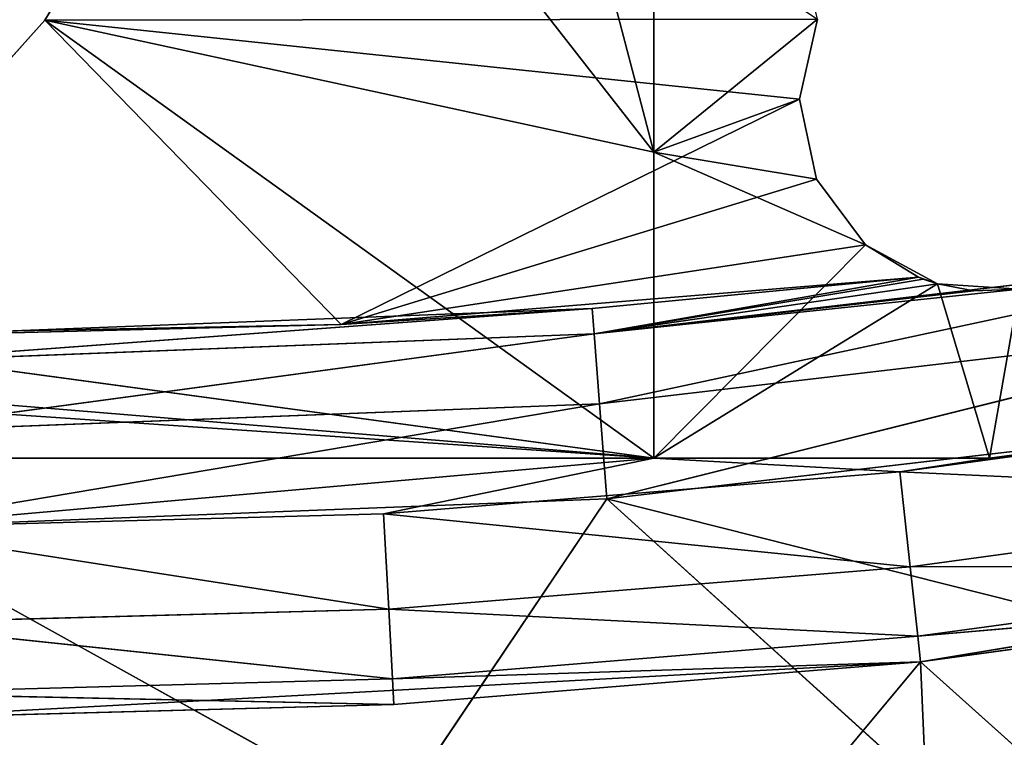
# Model space of a CAD drawing. Extents: x 0 to 110, y -110 to 0.
# Tile 191 of 256: x 55.8 to 60.95, y -106.1 to -102.34. Entities that reach past the tile are written whole.
import ezdxf

# ---------------------------------------------------------------- set-up
doc = ezdxf.new("R2010")
doc.units = 0
doc.header["$LTSCALE"] = 25.4
doc.layers.get('0').update_dxf_attribs({"color": 13, "linetype": 'CONTINUOUS'})

# ---------------------------------------------------------------- blocks, each defined once
blk = doc.blocks.new('REFLECTOR-LED-GU10-ES111-D')
at = {"color": 18}
for p, q in [((59.1195, 56, 104.6354), (50.8805, 56, 104.6354)), ((59.1195, 56, 104.6354), (50.8805, 56, 104.6354)), ((53.6575, 56, 104.2645), (59.1195, 56, 104.6354)), ((53.6575, 56, 104.2645), (59.1195, 56, 104.6354)), ((54.0824, 56, 104.2204), (59.1195, 56, 104.6354)), ((54.0824, 56, 104.2204), (59.1195, 56, 104.6354)), ((59.1195, 56, 104.6354), (54.4501, 56, 104.003)), ((55.9364, 56, 102.3444), (54.4501, 56, 104.003)), ((59.1195, 56, 104.6354), (54.4501, 56, 104.003)), ((54.4501, 56, 104.003), (55.9364, 54, 102.3444)), ((54.4501, 56, 104.003), (55.9364, 54, 102.3444)), ((55.9364, 56, 102.3444), (54.4501, 56, 104.003)), ((55, 56, 105), (59.1195, 56, 104.6354)), ((55, 56, 105), (59.1195, 56, 104.6354)), ((55, 56, 105), (57.7069, 56, 104.9267)), ((55, 56, 105), (57.7069, 56, 104.9267)), ((55, 56, 105), (57.734, 55.866, 105.4259)), ((55, 56, 105), (57.734, 55.866, 105.4259)), ((59.1195, 56, 103.0357), (55.9364, 56, 102.3444)), ((55.9364, 56, 102.3444), (59.1195, 56, 104.6354)), ((55.9364, 56, 102.3444), (59.1195, 56, 104.6354)), ((57.0979, 56, 100.444), (55.9364, 56, 102.3444)), ((59.1195, 56, 103.0357), (55.9364, 56, 102.3444)), ((55.9364, 56, 102.3444), (55.9364, 54, 102.3444)), ((55.9364, 56, 102.3444), (55.9364, 54, 102.3444)), ((55.9364, 56, 102.3444), (57.0979, 54, 100.444)), ((55.9364, 56, 102.3444), (57.0979, 54, 100.444)), ((57.0979, 56, 100.444), (55.9364, 56, 102.3444)), ((57.0979, 56, 100.444), (59.1195, 56, 103.0357)), ((57.0979, 56, 100.444), (59.1195, 56, 103.0357)), ((57.7069, 56, 104.9267), (59.1195, 56, 104.6354)), ((57.7069, 56, 104.9267), (59.1195, 56, 104.6354)), ((57.7069, 56, 104.9267), (60.4059, 56, 104.7069)), ((57.7069, 56, 104.9267), (60.4059, 56, 104.7069)), ((57.7069, 56, 104.9267), (60.46, 55.866, 105.204)), ((57.7069, 56, 104.9267), (60.46, 55.866, 105.204)), ((57.7069, 56, 104.9267), (57.734, 55.866, 105.4259)), ((57.7069, 56, 104.9267), (57.734, 55.866, 105.4259)), ((57.8961, 56, 98.3648), (59.1195, 56, 103.0357)), ((57.8961, 56, 98.3648), (59.1195, 56, 103.0357)), ((59.9701, 56, 103.1767), (59.1195, 56, 103.0357)), ((59.1195, 56, 103.0357), (60.2264, 56, 103.5201)), ((60.8747, 56, 104.6354), (59.1195, 56, 104.6354)), ((59.1195, 56, 104.6354), (60.4059, 56, 104.7069)), ((59.1195, 56, 104.6354), (60.4059, 56, 104.7069)), ((59.881, 56, 102.7577), (59.1195, 56, 103.0357)), ((59.9701, 56, 103.1767), (59.1195, 56, 103.0357)), ((59.881, 56, 102.7577), (59.1195, 56, 103.0357)), ((59.9754, 56, 102.3398), (59.1195, 56, 103.0357)), ((59.9754, 56, 102.3398), (59.1195, 56, 103.0357)), ((59.1195, 56, 98.9013), (59.1195, 56, 103.0357)), ((60.2264, 56, 103.5201), (59.1195, 56, 104.6354)), ((59.1195, 56, 104.6354), (60.6028, 56, 103.7246)), ((59.1195, 56, 104.6354), (60.6028, 56, 103.7246)), ((60.8747, 56, 104.6354), (59.1195, 56, 104.6354)), ((59.1195, 56, 103.0357), (60.2264, 56, 103.5201)), ((59.1195, 56, 103.0357), (59.1195, 56, 104.6354)), ((60.2264, 56, 103.5201), (59.1195, 56, 104.6354)), ((59.1195, 56, 103.0357), (59.1195, 56, 104.6354)), ((59.1195, 56, 98.9013), (59.1195, 56, 103.0357)), ((59.9701, 56, 103.1767), (59.881, 56, 102.7577)), ((59.881, 56, 102.7577), (59.9754, 56, 102.3398)), ((59.9754, 56, 102.3398), (59.881, 54, 102.7577)), ((59.9754, 56, 102.3398), (59.881, 54, 102.7577)), ((59.881, 56, 102.7577), (59.9754, 56, 102.3398)), ((59.881, 56, 102.7577), (59.881, 54, 102.7577)), ((59.881, 56, 102.7577), (59.881, 54, 102.7577)), ((59.881, 56, 102.7577), (59.9701, 54, 103.1767)), ((59.881, 56, 102.7577), (59.9701, 54, 103.1767)), ((59.9701, 56, 103.1767), (59.881, 56, 102.7577)), ((60.2264, 56, 103.5201), (59.9701, 56, 103.1767)), ((59.9701, 56, 103.1767), (59.9701, 54, 103.1767)), ((59.9701, 56, 103.1767), (59.9701, 54, 103.1767)), ((59.9701, 56, 103.1767), (60.2264, 54, 103.5201)), ((59.9701, 56, 103.1767), (60.2264, 54, 103.5201)), ((60.2264, 56, 103.5201), (59.9701, 56, 103.1767)), ((60.6028, 56, 103.7246), (60.2264, 56, 103.5201)), ((60.2264, 56, 103.5201), (60.2264, 54, 103.5201)), ((60.2264, 56, 103.5201), (60.2264, 54, 103.5201)), ((60.2264, 56, 103.5201), (60.5033, 54, 103.69)), ((60.2264, 56, 103.5201), (60.5033, 54, 103.69)), ((60.6028, 56, 103.7246), (60.2264, 56, 103.5201)), ((60.4059, 56, 104.7069), (60.8747, 56, 104.6354)), ((60.4059, 56, 104.7069), (60.8747, 56, 104.6354)), ((60.4059, 56, 104.7069), (63.0891, 56, 104.3413)), ((60.4059, 56, 104.7069), (63.0891, 56, 104.3413)), ((60.4059, 56, 104.7069), (63.17, 55.866, 104.8347)), ((60.4059, 56, 104.7069), (63.17, 55.866, 104.8347)), ((60.4059, 56, 104.7069), (60.46, 55.866, 105.204)), ((60.4059, 56, 104.7069), (60.46, 55.866, 105.204)), ((60.6028, 56, 103.7246), (60.5033, 54, 103.69)), ((60.6028, 56, 103.7246), (60.5033, 54, 103.69)), ((60.8747, 56, 104.6354), (60.6028, 56, 103.7246)), ((60.8747, 56, 104.6354), (60.6028, 56, 103.7246)), ((61.0304, 56, 103.7528), (60.6028, 56, 103.7246)), ((60.6028, 56, 103.7246), (60.6028, 49.7012, 103.7246)), ((60.6028, 56, 103.7246), (60.6028, 49.7012, 103.7246)), ((60.6028, 56, 103.7246), (60.7929, 49.5578, 103.7602)), ((60.6028, 56, 103.7246), (60.7929, 49.5578, 103.7602)), ((61.0304, 56, 103.7528), (60.6028, 56, 103.7246)), ((61.0304, 56, 103.7528), (60.7929, 49.5578, 103.7602)), ((61.0304, 56, 103.7528), (60.7929, 49.5578, 103.7602)), ((63.0891, 56, 104.3413), (60.8747, 56, 104.6354)), ((60.8747, 56, 104.6354), (61.0304, 56, 103.7528)), ((60.8747, 56, 104.6354), (61.0304, 56, 103.7528)), ((63.0891, 56, 104.3413), (60.8747, 56, 104.6354)), ((55, 55.866, 105.5), (57.734, 55.866, 105.4259)), ((55, 55.866, 105.5), (57.734, 55.866, 105.4259)), ((55, 55.866, 105.5), (57.7538, 55.5, 105.7914)), ((55, 55.866, 105.5), (57.7538, 55.5, 105.7914)), ((57.734, 55.866, 105.4259), (60.46, 55.866, 105.204)), ((57.734, 55.866, 105.4259), (60.46, 55.866, 105.204)), ((57.734, 55.866, 105.4259), (60.4996, 55.5, 105.5678)), ((57.734, 55.866, 105.4259), (60.4996, 55.5, 105.5678)), ((57.734, 55.866, 105.4259), (57.7538, 55.5, 105.7914)), ((57.734, 55.866, 105.4259), (57.7538, 55.5, 105.7914)), ((60.46, 55.866, 105.204), (63.17, 55.866, 104.8347)), ((60.46, 55.866, 105.204), (63.17, 55.866, 104.8347)), ((60.46, 55.866, 105.204), (63.2292, 55.5, 105.1959)), ((60.46, 55.866, 105.204), (63.2292, 55.5, 105.1959)), ((60.46, 55.866, 105.204), (60.4996, 55.5, 105.5678)), ((60.46, 55.866, 105.204), (60.4996, 55.5, 105.5678)), ((57.7538, 55.5, 105.7914), (55, 55.5, 105.866)), ((55, 55.5, 105.866), (57.7611, 55, 105.9252)), ((55, 55.5, 105.866), (57.7611, 55, 105.9252)), ((57.7538, 55.5, 105.7914), (55, 55.5, 105.866)), ((60.4996, 55.5, 105.5678), (57.7538, 55.5, 105.7914)), ((57.7538, 55.5, 105.7914), (60.5141, 55, 105.701)), ((57.7538, 55.5, 105.7914), (60.5141, 55, 105.701)), ((57.7538, 55.5, 105.7914), (57.7611, 55, 105.9252)), ((57.7538, 55.5, 105.7914), (57.7611, 55, 105.9252)), ((60.4996, 55.5, 105.5678), (57.7538, 55.5, 105.7914)), ((63.2292, 55.5, 105.1959), (60.4996, 55.5, 105.5678)), ((60.4996, 55.5, 105.5678), (63.2509, 55, 105.3282)), ((60.4996, 55.5, 105.5678), (63.2509, 55, 105.3282)), ((60.4996, 55.5, 105.5678), (60.5141, 55, 105.701)), ((60.4996, 55.5, 105.5678), (60.5141, 55, 105.701)), ((63.2292, 55.5, 105.1959), (60.4996, 55.5, 105.5678)), ((57.7611, 55, 105.9252), (55, 51, 106)), ((57.7611, 55, 105.9252), (55, 51, 106)), ((57.7611, 55, 105.9252), (55, 55, 106)), ((57.7611, 55, 105.9252), (55, 55, 106)), ((60.5141, 55, 105.701), (57.7611, 55, 105.9252)), ((57.7611, 55, 105.9252), (60.5141, 51, 105.701)), ((57.7611, 55, 105.9252), (60.5141, 51, 105.701)), ((60.5141, 55, 105.701), (57.7611, 55, 105.9252)), ((65.9635, 55, 104.8076), (60.5141, 51, 105.701)), ((65.9635, 55, 104.8076), (60.5141, 51, 105.701)), ((63.2509, 55, 105.3282), (60.5141, 51, 105.701)), ((63.2509, 55, 105.3282), (60.5141, 55, 105.701)), ((60.5141, 55, 105.701), (60.5141, 51, 105.701)), ((63.2509, 55, 105.3282), (60.5141, 51, 105.701)), ((60.5141, 55, 105.701), (60.5141, 51, 105.701)), ((63.2509, 55, 105.3282), (60.5141, 55, 105.701)), ((57.4847, 54, 103.937), (54.4566, 54, 103.997)), ((54.4566, 54, 103.997), (55.9364, 54, 102.3444)), ((57.4847, 54, 103.937), (54.4566, 54, 103.997)), ((54.4566, 54, 103.997), (55.9364, 54, 102.3444)), ((57.4847, 54, 103.937), (55, 50, 104)), ((57.4847, 54, 103.937), (55, 50, 104)), ((55.9364, 54, 102.3444), (57.4847, 54, 103.937)), ((59.9754, 54, 102.3398), (55.9364, 54, 102.3444)), ((55.9364, 54, 102.3444), (57.0979, 54, 100.444)), ((59.9754, 54, 102.3398), (55.9364, 54, 102.3444)), ((59.881, 54, 102.7577), (55.9364, 54, 102.3444)), ((59.881, 54, 102.7577), (55.9364, 54, 102.3444)), ((55.9364, 54, 102.3444), (57.4847, 54, 103.937)), ((55.9364, 54, 102.3444), (57.0979, 54, 100.444)), ((60.5033, 54, 103.69), (57.4847, 54, 103.937)), ((57.4847, 54, 103.937), (60.2264, 54, 103.5201)), ((59.881, 54, 102.7577), (57.4847, 54, 103.937)), ((59.881, 54, 102.7577), (57.4847, 54, 103.937)), ((59.9701, 54, 103.1767), (57.4847, 54, 103.937)), ((59.9701, 54, 103.1767), (57.4847, 54, 103.937)), ((57.4847, 54, 103.937), (60.2264, 54, 103.5201)), ((57.4847, 54, 103.937), (58.7971, 50, 103.8527)), ((57.4847, 54, 103.937), (58.7971, 50, 103.8527)), ((60.5033, 54, 103.69), (57.4847, 54, 103.937)), ((60.5033, 54, 103.69), (58.7971, 50, 103.8527)), ((60.5033, 54, 103.69), (58.7971, 50, 103.8527)), ((59.9754, 54, 102.3398), (59.881, 54, 102.7577)), ((59.881, 54, 102.7577), (59.9701, 54, 103.1767)), ((59.9754, 54, 102.3398), (59.881, 54, 102.7577)), ((59.881, 54, 102.7577), (59.9701, 54, 103.1767)), ((59.9701, 54, 103.1767), (60.2264, 54, 103.5201)), ((59.9701, 54, 103.1767), (60.2264, 54, 103.5201)), ((60.2264, 54, 103.5201), (60.5033, 54, 103.69)), ((60.2264, 54, 103.5201), (60.5033, 54, 103.69)), ((60.5033, 54, 103.69), (60.5033, 50, 103.69)), ((60.5033, 54, 103.69), (60.5033, 50, 103.69)), ((60.5033, 54, 103.69), (60.6028, 49.7012, 103.7246)), ((60.5033, 54, 103.69), (60.6028, 49.7012, 103.7246)), ((60.5141, 51, 105.701), (55, 51, 106)), ((60.5141, 51, 105.701), (55, 51, 106)), ((57.8261, 51, 108.926), (60.5141, 51, 105.701)), ((57.8261, 51, 108.926), (60.5141, 51, 105.701)), ((60.6445, 51, 108.7042), (60.5141, 51, 105.701)), ((60.6445, 51, 108.7042), (60.5141, 51, 105.701)), ((63.4475, 51, 108.3352), (60.5141, 51, 105.701)), ((63.4475, 51, 108.3352), (60.5141, 51, 105.701)), ((65.9635, 51, 104.8076), (60.5141, 51, 105.701)), ((65.9635, 51, 104.8076), (60.5141, 51, 105.701)), ((58.7971, 50, 103.8527), (55, 50, 104)), ((55, 49.5, 104.134), (58.7971, 50, 103.8527)), ((55, 49.5, 104.134), (58.7971, 50, 103.8527)), ((58.7971, 50, 103.8527), (55, 50, 104)), ((60.5033, 50, 103.69), (58.7971, 50, 103.8527)), ((60.5033, 50, 103.69), (58.7971, 50, 103.8527)), ((58.8075, 49.5, 103.9862), (58.7971, 50, 103.8527)), ((58.8075, 49.5, 103.9862), (58.7971, 50, 103.8527)), ((60.5033, 50, 103.69), (58.8075, 49.5, 103.9862)), ((60.5033, 50, 103.69), (58.8075, 49.5, 103.9862)), ((60.5033, 50, 103.69), (60.5284, 49.8416, 103.6998)), ((60.5033, 50, 103.69), (60.6028, 49.7012, 103.7246)), ((60.5284, 49.8416, 103.6998), (58.8075, 49.5, 103.9862)), ((60.5284, 49.8416, 103.6998), (58.8075, 49.5, 103.9862)), ((60.5284, 49.8416, 103.6998), (60.6028, 49.7012, 103.7246)), ((58.8075, 49.5, 103.9862), (60.6028, 49.7012, 103.7246)), ((58.8075, 49.5, 103.9862), (60.6028, 49.7012, 103.7246)), ((60.6028, 49.7012, 103.7246), (60.7929, 49.5578, 103.7602)), ((60.6028, 49.7012, 103.7246), (60.7929, 49.5578, 103.7602)), ((60.7929, 49.5578, 103.7602), (58.8075, 49.5, 103.9862)), ((60.7929, 49.5578, 103.7602), (58.8075, 49.5, 103.9862)), ((60.7929, 49.5578, 103.7602), (61.0304, 49.517, 103.7528)), ((60.7929, 49.5578, 103.7602), (61.0304, 49.517, 103.7528)), ((55, 49.134, 104.5), (58.8075, 49.5, 103.9862)), ((55, 49.134, 104.5), (58.8075, 49.5, 103.9862)), ((55, 49.5, 104.134), (58.8075, 49.5, 103.9862)), ((55, 49.5, 104.134), (58.8075, 49.5, 103.9862)), ((58.8075, 49.5, 103.9862), (61.0304, 49.517, 103.7528)), ((58.8075, 49.5, 103.9862), (61.0304, 49.517, 103.7528)), ((58.8359, 49.134, 104.3512), (58.8075, 49.5, 103.9862)), ((58.8075, 49.5, 103.9862), (62.5921, 49.5, 103.5439)), ((58.8075, 49.5, 103.9862), (62.5921, 49.5, 103.5439)), ((58.8359, 49.134, 104.3512), (58.8075, 49.5, 103.9862)), ((58.8359, 49.134, 104.3512), (62.5921, 49.5, 103.5439)), ((58.8359, 49.134, 104.3512), (62.5921, 49.5, 103.5439)), ((55, 49, 105), (58.8359, 49.134, 104.3512)), ((55, 49, 105), (58.8359, 49.134, 104.3512)), ((55, 49.134, 104.5), (58.8359, 49.134, 104.3512)), ((55, 49.134, 104.5), (58.8359, 49.134, 104.3512)), ((58.8746, 49, 104.8496), (58.8359, 49.134, 104.3512)), ((58.8359, 49.134, 104.3512), (62.6487, 49.134, 103.9055)), ((58.8359, 49.134, 104.3512), (62.6487, 49.134, 103.9055)), ((58.8746, 49, 104.8496), (58.8359, 49.134, 104.3512)), ((58.8746, 49, 104.8496), (62.6487, 49.134, 103.9055)), ((58.8746, 49, 104.8496), (62.6487, 49.134, 103.9055)), ((57.7463, 49, 106.5269), (55, 49, 105)), ((55, 49, 105), (58.8746, 49, 104.8496)), ((57.7463, 49, 106.5269), (55, 49, 105)), ((55, 49, 105), (58.8746, 49, 104.8496)), ((58.8746, 49, 104.8496), (57.7463, 49, 106.5269)), ((58.8746, 49, 104.8496), (57.7463, 49, 106.5269)), ((63.2077, 49, 105.943), (58.8746, 49, 104.8496)), ((58.8746, 49, 104.8496), (62.7259, 49, 104.3995)), ((63.2077, 49, 105.943), (58.8746, 49, 104.8496)), ((60.4847, 49, 106.3077), (58.8746, 49, 104.8496)), ((60.4847, 49, 106.3077), (58.8746, 49, 104.8496)), ((58.8746, 49, 104.8496), (62.7259, 49, 104.3995))]:
    blk.add_line(p, q, dxfattribs=at)
mesh = blk.add_polyface(dxfattribs=at)
corners = [(55, 56, 105), (59.1195, 56, 104.6354), (50.8805, 56, 104.6354)]
mesh.append_faces([[corners[k] for k in face] for face in [(0, 1, 2)]], dxfattribs={"color": 18})
mesh = blk.add_polyface(dxfattribs=at)
corners = [(59.1195, 56, 104.6354), (53.6575, 56, 104.2645), (50.8805, 56, 104.6354)]
mesh.append_faces([[corners[k] for k in face] for face in [(0, 1, 2)]], dxfattribs={"color": 18})
mesh = blk.add_polyface(dxfattribs=at)
corners = [(59.1195, 56, 104.6354), (54.0824, 56, 104.2204), (53.6575, 56, 104.2645)]
mesh.append_faces([[corners[k] for k in face] for face in [(0, 1, 2)]], dxfattribs={"color": 18})
mesh = blk.add_polyface(dxfattribs=at)
corners = [(59.1195, 56, 104.6354), (54.4501, 56, 104.003), (54.0824, 56, 104.2204)]
mesh.append_faces([[corners[k] for k in face] for face in [(0, 1, 2)]], dxfattribs={"color": 18})
mesh = blk.add_polyface(dxfattribs=at)
corners = [(59.1195, 56, 104.6354), (55.9364, 56, 102.3444), (54.4501, 56, 104.003)]
mesh.append_faces([[corners[k] for k in face] for face in [(0, 1, 2)]], dxfattribs={"color": 18})
mesh = blk.add_polyface(dxfattribs=at)
corners = [(54.4501, 56, 104.003), (55.9364, 54, 102.3444), (54.4566, 54, 103.997)]
mesh.append_faces([[corners[k] for k in face] for face in [(0, 1, 2)]], dxfattribs={"color": 18})
mesh = blk.add_polyface(dxfattribs=at)
corners = [(55.9364, 56, 102.3444), (55.9364, 54, 102.3444), (54.4501, 56, 104.003)]
mesh.append_faces([[corners[k] for k in face] for face in [(0, 1, 2)]], dxfattribs={"color": 18})
mesh = blk.add_polyface(dxfattribs=at)
corners = [(55, 56, 105), (57.7069, 56, 104.9267), (59.1195, 56, 104.6354)]
mesh.append_faces([[corners[k] for k in face] for face in [(0, 1, 2)]], dxfattribs={"color": 18})
mesh = blk.add_polyface(dxfattribs=at)
corners = [(57.734, 55.866, 105.4259), (57.7069, 56, 104.9267), (55, 56, 105)]
mesh.append_faces([[corners[k] for k in face] for face in [(0, 1, 2)]], dxfattribs={"color": 18})
mesh = blk.add_polyface(dxfattribs=at)
corners = [(55, 55.866, 105.5), (57.734, 55.866, 105.4259), (55, 56, 105)]
mesh.append_faces([[corners[k] for k in face] for face in [(0, 1, 2)]], dxfattribs={"color": 18})
mesh = blk.add_polyface(dxfattribs=at)
corners = [(59.1195, 56, 104.6354), (59.1195, 56, 103.0357), (55.9364, 56, 102.3444)]
mesh.append_faces([[corners[k] for k in face] for face in [(0, 1, 2)]], dxfattribs={"color": 18})
mesh = blk.add_polyface(dxfattribs=at)
corners = [(59.1195, 56, 103.0357), (57.0979, 56, 100.444), (55.9364, 56, 102.3444)]
mesh.append_faces([[corners[k] for k in face] for face in [(0, 1, 2)]], dxfattribs={"color": 18})
mesh = blk.add_polyface(dxfattribs=at)
corners = [(55.9364, 56, 102.3444), (57.0979, 54, 100.444), (55.9364, 54, 102.3444)]
mesh.append_faces([[corners[k] for k in face] for face in [(0, 1, 2)]], dxfattribs={"color": 18})
mesh = blk.add_polyface(dxfattribs=at)
corners = [(57.0979, 56, 100.444), (57.0979, 54, 100.444), (55.9364, 56, 102.3444)]
mesh.append_faces([[corners[k] for k in face] for face in [(0, 1, 2)]], dxfattribs={"color": 18})
mesh = blk.add_polyface(dxfattribs=at)
corners = [(59.1195, 56, 103.0357), (57.8961, 56, 98.3648), (57.0979, 56, 100.444)]
mesh.append_faces([[corners[k] for k in face] for face in [(0, 1, 2)]], dxfattribs={"color": 18})
mesh = blk.add_polyface(dxfattribs=at)
corners = [(57.7069, 56, 104.9267), (60.4059, 56, 104.7069), (59.1195, 56, 104.6354)]
mesh.append_faces([[corners[k] for k in face] for face in [(0, 1, 2)]], dxfattribs={"color": 18})
mesh = blk.add_polyface(dxfattribs=at)
corners = [(60.46, 55.866, 105.204), (60.4059, 56, 104.7069), (57.7069, 56, 104.9267)]
mesh.append_faces([[corners[k] for k in face] for face in [(0, 1, 2)]], dxfattribs={"color": 18})
mesh = blk.add_polyface(dxfattribs=at)
corners = [(57.734, 55.866, 105.4259), (60.46, 55.866, 105.204), (57.7069, 56, 104.9267)]
mesh.append_faces([[corners[k] for k in face] for face in [(0, 1, 2)]], dxfattribs={"color": 18})
mesh = blk.add_polyface(dxfattribs=at)
corners = [(59.1195, 56, 103.0357), (59.1195, 56, 98.9013), (57.8961, 56, 98.3648)]
mesh.append_faces([[corners[k] for k in face] for face in [(0, 1, 2)]], dxfattribs={"color": 18})
mesh = blk.add_polyface(dxfattribs=at)
corners = [(60.2264, 56, 103.5201), (59.9701, 56, 103.1767), (59.1195, 56, 103.0357)]
mesh.append_faces([[corners[k] for k in face] for face in [(0, 1, 2)]], dxfattribs={"color": 18})
mesh = blk.add_polyface(dxfattribs=at)
corners = [(60.4059, 56, 104.7069), (60.8747, 56, 104.6354), (59.1195, 56, 104.6354)]
mesh.append_faces([[corners[k] for k in face] for face in [(0, 1, 2)]], dxfattribs={"color": 18})
mesh = blk.add_polyface(dxfattribs=at)
corners = [(59.9701, 56, 103.1767), (59.881, 56, 102.7577), (59.1195, 56, 103.0357)]
mesh.append_faces([[corners[k] for k in face] for face in [(0, 1, 2)]], dxfattribs={"color": 18})
mesh = blk.add_polyface(dxfattribs=at)
corners = [(59.1195, 56, 103.0357), (59.881, 56, 102.7577), (59.9754, 56, 102.3398)]
mesh.append_faces([[corners[k] for k in face] for face in [(0, 1, 2)]], dxfattribs={"color": 18})
mesh = blk.add_polyface(dxfattribs=at)
corners = [(59.1195, 56, 103.0357), (59.9754, 56, 102.3398), (59.1195, 56, 98.9013)]
mesh.append_faces([[corners[k] for k in face] for face in [(0, 1, 2)]], dxfattribs={"color": 18})
mesh = blk.add_polyface(dxfattribs=at)
corners = [(59.1195, 56, 104.6354), (60.6028, 56, 103.7246), (60.2264, 56, 103.5201)]
mesh.append_faces([[corners[k] for k in face] for face in [(0, 1, 2)]], dxfattribs={"color": 18})
mesh = blk.add_polyface(dxfattribs=at)
corners = [(60.8747, 56, 104.6354), (60.6028, 56, 103.7246), (59.1195, 56, 104.6354)]
mesh.append_faces([[corners[k] for k in face] for face in [(0, 1, 2)]], dxfattribs={"color": 18})
mesh = blk.add_polyface(dxfattribs=at)
corners = [(59.1195, 56, 104.6354), (60.2264, 56, 103.5201), (59.1195, 56, 103.0357)]
mesh.append_faces([[corners[k] for k in face] for face in [(0, 1, 2)]], dxfattribs={"color": 18})
mesh = blk.add_polyface(dxfattribs=at)
corners = [(59.9754, 56, 102.3398), (59.881, 54, 102.7577), (59.9754, 54, 102.3398)]
mesh.append_faces([[corners[k] for k in face] for face in [(0, 1, 2)]], dxfattribs={"color": 18})
mesh = blk.add_polyface(dxfattribs=at)
corners = [(59.881, 56, 102.7577), (59.881, 54, 102.7577), (59.9754, 56, 102.3398)]
mesh.append_faces([[corners[k] for k in face] for face in [(0, 1, 2)]], dxfattribs={"color": 18})
mesh = blk.add_polyface(dxfattribs=at)
corners = [(59.881, 56, 102.7577), (59.9701, 54, 103.1767), (59.881, 54, 102.7577)]
mesh.append_faces([[corners[k] for k in face] for face in [(0, 1, 2)]], dxfattribs={"color": 18})
mesh = blk.add_polyface(dxfattribs=at)
corners = [(59.9701, 56, 103.1767), (59.9701, 54, 103.1767), (59.881, 56, 102.7577)]
mesh.append_faces([[corners[k] for k in face] for face in [(0, 1, 2)]], dxfattribs={"color": 18})
mesh = blk.add_polyface(dxfattribs=at)
corners = [(59.9701, 56, 103.1767), (60.2264, 54, 103.5201), (59.9701, 54, 103.1767)]
mesh.append_faces([[corners[k] for k in face] for face in [(0, 1, 2)]], dxfattribs={"color": 18})
mesh = blk.add_polyface(dxfattribs=at)
corners = [(60.2264, 56, 103.5201), (60.2264, 54, 103.5201), (59.9701, 56, 103.1767)]
mesh.append_faces([[corners[k] for k in face] for face in [(0, 1, 2)]], dxfattribs={"color": 18})
mesh = blk.add_polyface(dxfattribs=at)
corners = [(60.5033, 54, 103.69), (60.2264, 54, 103.5201), (60.2264, 56, 103.5201)]
mesh.append_faces([[corners[k] for k in face] for face in [(0, 1, 2)]], dxfattribs={"color": 18})
mesh = blk.add_polyface(dxfattribs=at)
corners = [(60.6028, 56, 103.7246), (60.5033, 54, 103.69), (60.2264, 56, 103.5201)]
mesh.append_faces([[corners[k] for k in face] for face in [(0, 1, 2)]], dxfattribs={"color": 18})
mesh = blk.add_polyface(dxfattribs=at)
corners = [(60.4059, 56, 104.7069), (63.0891, 56, 104.3413), (60.8747, 56, 104.6354)]
mesh.append_faces([[corners[k] for k in face] for face in [(0, 1, 2)]], dxfattribs={"color": 18})
mesh = blk.add_polyface(dxfattribs=at)
corners = [(63.17, 55.866, 104.8347), (63.0891, 56, 104.3413), (60.4059, 56, 104.7069)]
mesh.append_faces([[corners[k] for k in face] for face in [(0, 1, 2)]], dxfattribs={"color": 18})
mesh = blk.add_polyface(dxfattribs=at)
corners = [(60.46, 55.866, 105.204), (63.17, 55.866, 104.8347), (60.4059, 56, 104.7069)]
mesh.append_faces([[corners[k] for k in face] for face in [(0, 1, 2)]], dxfattribs={"color": 18})
mesh = blk.add_polyface(dxfattribs=at)
corners = [(60.6028, 49.7012, 103.7246), (60.5033, 54, 103.69), (60.6028, 56, 103.7246)]
mesh.append_faces([[corners[k] for k in face] for face in [(0, 1, 2)]], dxfattribs={"color": 18})
mesh = blk.add_polyface(dxfattribs=at)
corners = [(60.8747, 56, 104.6354), (61.0304, 56, 103.7528), (60.6028, 56, 103.7246)]
mesh.append_faces([[corners[k] for k in face] for face in [(0, 1, 2)]], dxfattribs={"color": 18})
mesh = blk.add_polyface(dxfattribs=at)
corners = [(60.7929, 49.5578, 103.7602), (60.6028, 49.7012, 103.7246), (60.6028, 56, 103.7246)]
mesh.append_faces([[corners[k] for k in face] for face in [(0, 1, 2)]], dxfattribs={"color": 18})
mesh = blk.add_polyface(dxfattribs=at)
corners = [(61.0304, 56, 103.7528), (60.7929, 49.5578, 103.7602), (60.6028, 56, 103.7246)]
mesh.append_faces([[corners[k] for k in face] for face in [(0, 1, 2)]], dxfattribs={"color": 18})
mesh = blk.add_polyface(dxfattribs=at)
corners = [(61.0304, 49.517, 103.7528), (60.7929, 49.5578, 103.7602), (61.0304, 56, 103.7528)]
mesh.append_faces([[corners[k] for k in face] for face in [(0, 1, 2)]], dxfattribs={"color": 18})
mesh = blk.add_polyface(dxfattribs=at)
corners = [(60.8747, 56, 104.6354), (63.0891, 56, 104.3413), (61.0304, 56, 103.7528)]
mesh.append_faces([[corners[k] for k in face] for face in [(0, 1, 2)]], dxfattribs={"color": 18})
mesh = blk.add_polyface(dxfattribs=at)
corners = [(57.7538, 55.5, 105.7914), (57.734, 55.866, 105.4259), (55, 55.866, 105.5)]
mesh.append_faces([[corners[k] for k in face] for face in [(0, 1, 2)]], dxfattribs={"color": 18})
mesh = blk.add_polyface(dxfattribs=at)
corners = [(55, 55.5, 105.866), (57.7538, 55.5, 105.7914), (55, 55.866, 105.5)]
mesh.append_faces([[corners[k] for k in face] for face in [(0, 1, 2)]], dxfattribs={"color": 18})
mesh = blk.add_polyface(dxfattribs=at)
corners = [(60.4996, 55.5, 105.5678), (60.46, 55.866, 105.204), (57.734, 55.866, 105.4259)]
mesh.append_faces([[corners[k] for k in face] for face in [(0, 1, 2)]], dxfattribs={"color": 18})
mesh = blk.add_polyface(dxfattribs=at)
corners = [(57.7538, 55.5, 105.7914), (60.4996, 55.5, 105.5678), (57.734, 55.866, 105.4259)]
mesh.append_faces([[corners[k] for k in face] for face in [(0, 1, 2)]], dxfattribs={"color": 18})
mesh = blk.add_polyface(dxfattribs=at)
corners = [(60.46, 55.866, 105.204), (63.2292, 55.5, 105.1959), (63.17, 55.866, 104.8347)]
mesh.append_faces([[corners[k] for k in face] for face in [(0, 1, 2)]], dxfattribs={"color": 18})
mesh = blk.add_polyface(dxfattribs=at)
corners = [(60.4996, 55.5, 105.5678), (63.2292, 55.5, 105.1959), (60.46, 55.866, 105.204)]
mesh.append_faces([[corners[k] for k in face] for face in [(0, 1, 2)]], dxfattribs={"color": 18})
mesh = blk.add_polyface(dxfattribs=at)
corners = [(57.7611, 55, 105.9252), (57.7538, 55.5, 105.7914), (55, 55.5, 105.866)]
mesh.append_faces([[corners[k] for k in face] for face in [(0, 1, 2)]], dxfattribs={"color": 18})
mesh = blk.add_polyface(dxfattribs=at)
corners = [(57.7611, 55, 105.9252), (55, 55.5, 105.866), (55, 55, 106)]
mesh.append_faces([[corners[k] for k in face] for face in [(0, 1, 2)]], dxfattribs={"color": 18})
mesh = blk.add_polyface(dxfattribs=at)
corners = [(60.5141, 55, 105.701), (60.4996, 55.5, 105.5678), (57.7538, 55.5, 105.7914)]
mesh.append_faces([[corners[k] for k in face] for face in [(0, 1, 2)]], dxfattribs={"color": 18})
mesh = blk.add_polyface(dxfattribs=at)
corners = [(60.5141, 55, 105.701), (57.7538, 55.5, 105.7914), (57.7611, 55, 105.9252)]
mesh.append_faces([[corners[k] for k in face] for face in [(0, 1, 2)]], dxfattribs={"color": 18})
mesh = blk.add_polyface(dxfattribs=at)
corners = [(63.2509, 55, 105.3282), (63.2292, 55.5, 105.1959), (60.4996, 55.5, 105.5678)]
mesh.append_faces([[corners[k] for k in face] for face in [(0, 1, 2)]], dxfattribs={"color": 18})
mesh = blk.add_polyface(dxfattribs=at)
corners = [(63.2509, 55, 105.3282), (60.4996, 55.5, 105.5678), (60.5141, 55, 105.701)]
mesh.append_faces([[corners[k] for k in face] for face in [(0, 1, 2)]], dxfattribs={"color": 18})
mesh = blk.add_polyface(dxfattribs=at)
corners = [(60.5141, 51, 105.701), (57.7611, 55, 105.9252), (55, 51, 106)]
mesh.append_faces([[corners[k] for k in face] for face in [(0, 1, 2)]], dxfattribs={"color": 18})
mesh = blk.add_polyface(dxfattribs=at)
corners = [(57.7611, 55, 105.9252), (55, 55, 106), (55, 51, 106)]
mesh.append_faces([[corners[k] for k in face] for face in [(0, 1, 2)]], dxfattribs={"color": 18})
mesh = blk.add_polyface(dxfattribs=at)
corners = [(60.5141, 55, 105.701), (57.7611, 55, 105.9252), (60.5141, 51, 105.701)]
mesh.append_faces([[corners[k] for k in face] for face in [(0, 1, 2)]], dxfattribs={"color": 18})
mesh = blk.add_polyface(dxfattribs=at)
corners = [(65.9635, 55, 104.8076), (60.5141, 51, 105.701), (65.9635, 51, 104.8076)]
mesh.append_faces([[corners[k] for k in face] for face in [(0, 1, 2)]], dxfattribs={"color": 18})
mesh = blk.add_polyface(dxfattribs=at)
corners = [(65.9635, 55, 104.8076), (63.2509, 55, 105.3282), (60.5141, 51, 105.701)]
mesh.append_faces([[corners[k] for k in face] for face in [(0, 1, 2)]], dxfattribs={"color": 18})
mesh = blk.add_polyface(dxfattribs=at)
corners = [(63.2509, 55, 105.3282), (60.5141, 55, 105.701), (60.5141, 51, 105.701)]
mesh.append_faces([[corners[k] for k in face] for face in [(0, 1, 2)]], dxfattribs={"color": 18})
mesh = blk.add_polyface(dxfattribs=at)
corners = [(54.4566, 54, 103.997), (55.9364, 54, 102.3444), (57.4847, 54, 103.937)]
mesh.append_faces([[corners[k] for k in face] for face in [(0, 1, 2)]], dxfattribs={"color": 18})
mesh = blk.add_polyface(dxfattribs=at)
corners = [(57.4847, 54, 103.937), (55, 50, 104), (54.4566, 54, 103.997)]
mesh.append_faces([[corners[k] for k in face] for face in [(0, 1, 2)]], dxfattribs={"color": 18})
mesh = blk.add_polyface(dxfattribs=at)
corners = [(58.7971, 50, 103.8527), (55, 50, 104), (57.4847, 54, 103.937)]
mesh.append_faces([[corners[k] for k in face] for face in [(0, 1, 2)]], dxfattribs={"color": 18})
mesh = blk.add_polyface(dxfattribs=at)
corners = [(55.9364, 54, 102.3444), (57.0979, 54, 100.444), (59.9754, 54, 102.3398)]
mesh.append_faces([[corners[k] for k in face] for face in [(0, 1, 2)]], dxfattribs={"color": 18})
mesh = blk.add_polyface(dxfattribs=at)
corners = [(59.881, 54, 102.7577), (55.9364, 54, 102.3444), (59.9754, 54, 102.3398)]
mesh.append_faces([[corners[k] for k in face] for face in [(0, 1, 2)]], dxfattribs={"color": 18})
mesh = blk.add_polyface(dxfattribs=at)
corners = [(57.4847, 54, 103.937), (55.9364, 54, 102.3444), (59.881, 54, 102.7577)]
mesh.append_faces([[corners[k] for k in face] for face in [(0, 1, 2)]], dxfattribs={"color": 18})
mesh = blk.add_polyface(dxfattribs=at)
corners = [(57.4847, 54, 103.937), (60.2264, 54, 103.5201), (60.5033, 54, 103.69)]
mesh.append_faces([[corners[k] for k in face] for face in [(0, 1, 2)]], dxfattribs={"color": 18})
mesh = blk.add_polyface(dxfattribs=at)
corners = [(57.4847, 54, 103.937), (59.881, 54, 102.7577), (59.9701, 54, 103.1767)]
mesh.append_faces([[corners[k] for k in face] for face in [(0, 1, 2)]], dxfattribs={"color": 18})
mesh = blk.add_polyface(dxfattribs=at)
corners = [(57.4847, 54, 103.937), (59.9701, 54, 103.1767), (60.2264, 54, 103.5201)]
mesh.append_faces([[corners[k] for k in face] for face in [(0, 1, 2)]], dxfattribs={"color": 18})
mesh = blk.add_polyface(dxfattribs=at)
corners = [(60.5033, 54, 103.69), (58.7971, 50, 103.8527), (57.4847, 54, 103.937)]
mesh.append_faces([[corners[k] for k in face] for face in [(0, 1, 2)]], dxfattribs={"color": 18})
mesh = blk.add_polyface(dxfattribs=at)
corners = [(60.5033, 50, 103.69), (58.7971, 50, 103.8527), (60.5033, 54, 103.69)]
mesh.append_faces([[corners[k] for k in face] for face in [(0, 1, 2)]], dxfattribs={"color": 18})
mesh = blk.add_polyface(dxfattribs=at)
corners = [(60.6028, 49.7012, 103.7246), (60.5033, 50, 103.69), (60.5033, 54, 103.69)]
mesh.append_faces([[corners[k] for k in face] for face in [(0, 1, 2)]], dxfattribs={"color": 18})
mesh = blk.add_polyface(dxfattribs=at)
corners = [(55, 51, 109), (57.8261, 51, 108.926), (55, 51, 106)]
mesh.append_faces([[corners[k] for k in face] for face in [(0, 1, 2)]], dxfattribs={"color": 18})
mesh = blk.add_polyface(dxfattribs=at)
corners = [(57.8261, 51, 108.926), (60.5141, 51, 105.701), (55, 51, 106)]
mesh.append_faces([[corners[k] for k in face] for face in [(0, 1, 2)]], dxfattribs={"color": 18})
mesh = blk.add_polyface(dxfattribs=at)
corners = [(57.8261, 51, 108.926), (60.6445, 51, 108.7042), (60.5141, 51, 105.701)]
mesh.append_faces([[corners[k] for k in face] for face in [(0, 1, 2)]], dxfattribs={"color": 18})
mesh = blk.add_polyface(dxfattribs=at)
corners = [(60.6445, 51, 108.7042), (63.4475, 51, 108.3352), (60.5141, 51, 105.701)]
mesh.append_faces([[corners[k] for k in face] for face in [(0, 1, 2)]], dxfattribs={"color": 18})
mesh = blk.add_polyface(dxfattribs=at)
corners = [(63.4475, 51, 108.3352), (65.9635, 51, 104.8076), (60.5141, 51, 105.701)]
mesh.append_faces([[corners[k] for k in face] for face in [(0, 1, 2)]], dxfattribs={"color": 18})
mesh = blk.add_polyface(dxfattribs=at)
corners = [(58.8075, 49.5, 103.9862), (55, 49.5, 104.134), (58.7971, 50, 103.8527)]
mesh.append_faces([[corners[k] for k in face] for face in [(0, 1, 2)]], dxfattribs={"color": 18})
mesh = blk.add_polyface(dxfattribs=at)
corners = [(58.7971, 50, 103.8527), (55, 49.5, 104.134), (55, 50, 104)]
mesh.append_faces([[corners[k] for k in face] for face in [(0, 1, 2)]], dxfattribs={"color": 18})
mesh = blk.add_polyface(dxfattribs=at)
corners = [(60.5033, 50, 103.69), (58.8075, 49.5, 103.9862), (58.7971, 50, 103.8527)]
mesh.append_faces([[corners[k] for k in face] for face in [(0, 1, 2)]], dxfattribs={"color": 18})
mesh = blk.add_polyface(dxfattribs=at)
corners = [(60.5284, 49.8416, 103.6998), (58.8075, 49.5, 103.9862), (60.5033, 50, 103.69)]
mesh.append_faces([[corners[k] for k in face] for face in [(0, 1, 2)]], dxfattribs={"color": 18})
mesh = blk.add_polyface(dxfattribs=at)
corners = [(60.6028, 49.7012, 103.7246), (58.8075, 49.5, 103.9862), (60.5284, 49.8416, 103.6998)]
mesh.append_faces([[corners[k] for k in face] for face in [(0, 1, 2)]], dxfattribs={"color": 18})
mesh = blk.add_polyface(dxfattribs=at)
corners = [(60.7929, 49.5578, 103.7602), (58.8075, 49.5, 103.9862), (60.6028, 49.7012, 103.7246)]
mesh.append_faces([[corners[k] for k in face] for face in [(0, 1, 2)]], dxfattribs={"color": 18})
mesh = blk.add_polyface(dxfattribs=at)
corners = [(61.0304, 49.517, 103.7528), (58.8075, 49.5, 103.9862), (60.7929, 49.5578, 103.7602)]
mesh.append_faces([[corners[k] for k in face] for face in [(0, 1, 2)]], dxfattribs={"color": 18})
mesh = blk.add_polyface(dxfattribs=at)
corners = [(58.8359, 49.134, 104.3512), (55, 49.134, 104.5), (58.8075, 49.5, 103.9862)]
mesh.append_faces([[corners[k] for k in face] for face in [(0, 1, 2)]], dxfattribs={"color": 18})
mesh = blk.add_polyface(dxfattribs=at)
corners = [(55, 49.134, 104.5), (55, 49.5, 104.134), (58.8075, 49.5, 103.9862)]
mesh.append_faces([[corners[k] for k in face] for face in [(0, 1, 2)]], dxfattribs={"color": 18})
mesh = blk.add_polyface(dxfattribs=at)
corners = [(58.8075, 49.5, 103.9862), (61.0304, 49.517, 103.7528), (62.5921, 49.5, 103.5439)]
mesh.append_faces([[corners[k] for k in face] for face in [(0, 1, 2)]], dxfattribs={"color": 18})
mesh = blk.add_polyface(dxfattribs=at)
corners = [(58.8359, 49.134, 104.3512), (58.8075, 49.5, 103.9862), (62.5921, 49.5, 103.5439)]
mesh.append_faces([[corners[k] for k in face] for face in [(0, 1, 2)]], dxfattribs={"color": 18})
mesh = blk.add_polyface(dxfattribs=at)
corners = [(58.8359, 49.134, 104.3512), (62.5921, 49.5, 103.5439), (62.6487, 49.134, 103.9055)]
mesh.append_faces([[corners[k] for k in face] for face in [(0, 1, 2)]], dxfattribs={"color": 18})
mesh = blk.add_polyface(dxfattribs=at)
corners = [(55, 49, 105), (58.8359, 49.134, 104.3512), (58.8746, 49, 104.8496)]
mesh.append_faces([[corners[k] for k in face] for face in [(0, 1, 2)]], dxfattribs={"color": 18})
mesh = blk.add_polyface(dxfattribs=at)
corners = [(55, 49, 105), (55, 49.134, 104.5), (58.8359, 49.134, 104.3512)]
mesh.append_faces([[corners[k] for k in face] for face in [(0, 1, 2)]], dxfattribs={"color": 18})
mesh = blk.add_polyface(dxfattribs=at)
corners = [(58.8746, 49, 104.8496), (58.8359, 49.134, 104.3512), (62.6487, 49.134, 103.9055)]
mesh.append_faces([[corners[k] for k in face] for face in [(0, 1, 2)]], dxfattribs={"color": 18})
mesh = blk.add_polyface(dxfattribs=at)
corners = [(58.8746, 49, 104.8496), (62.6487, 49.134, 103.9055), (62.7259, 49, 104.3995)]
mesh.append_faces([[corners[k] for k in face] for face in [(0, 1, 2)]], dxfattribs={"color": 18})
mesh = blk.add_polyface(dxfattribs=at)
corners = [(57.7463, 49, 106.5269), (55, 49, 105), (58.8746, 49, 104.8496)]
mesh.append_faces([[corners[k] for k in face] for face in [(0, 1, 2)]], dxfattribs={"color": 18})
mesh = blk.add_polyface(dxfattribs=at)
corners = [(55, 49, 106.6), (55, 49, 105), (57.7463, 49, 106.5269)]
mesh.append_faces([[corners[k] for k in face] for face in [(0, 1, 2)]], dxfattribs={"color": 18})
mesh = blk.add_polyface(dxfattribs=at)
corners = [(57.7463, 49, 106.5269), (58.8746, 49, 104.8496), (60.4847, 49, 106.3077)]
mesh.append_faces([[corners[k] for k in face] for face in [(0, 1, 2)]], dxfattribs={"color": 18})
mesh = blk.add_polyface(dxfattribs=at)
corners = [(63.2077, 49, 105.943), (58.8746, 49, 104.8496), (62.7259, 49, 104.3995)]
mesh.append_faces([[corners[k] for k in face] for face in [(0, 1, 2)]], dxfattribs={"color": 18})
mesh = blk.add_polyface(dxfattribs=at)
corners = [(60.4847, 49, 106.3077), (58.8746, 49, 104.8496), (63.2077, 49, 105.943)]
mesh.append_faces([[corners[k] for k in face] for face in [(0, 1, 2)]], dxfattribs={"color": 18})
mesh = blk.add_polyface(dxfattribs=at)
corners = [(63.2872, 48.866, 106.4367), (60.4847, 49, 106.3077), (63.2077, 49, 105.943)]
mesh.append_faces([[corners[k] for k in face] for face in [(0, 1, 2)]], dxfattribs={"color": 18})

msp = doc.modelspace()

# ---------------------------------------------------------------- block references
at = {"color": 0, "extrusion": (0, -1, -3.82857e-16)}
msp.add_blockref('REFLECTOR-LED-GU10-ES111-D', (0, 0), dxfattribs=at)

doc.saveas('drawing.dxf')
